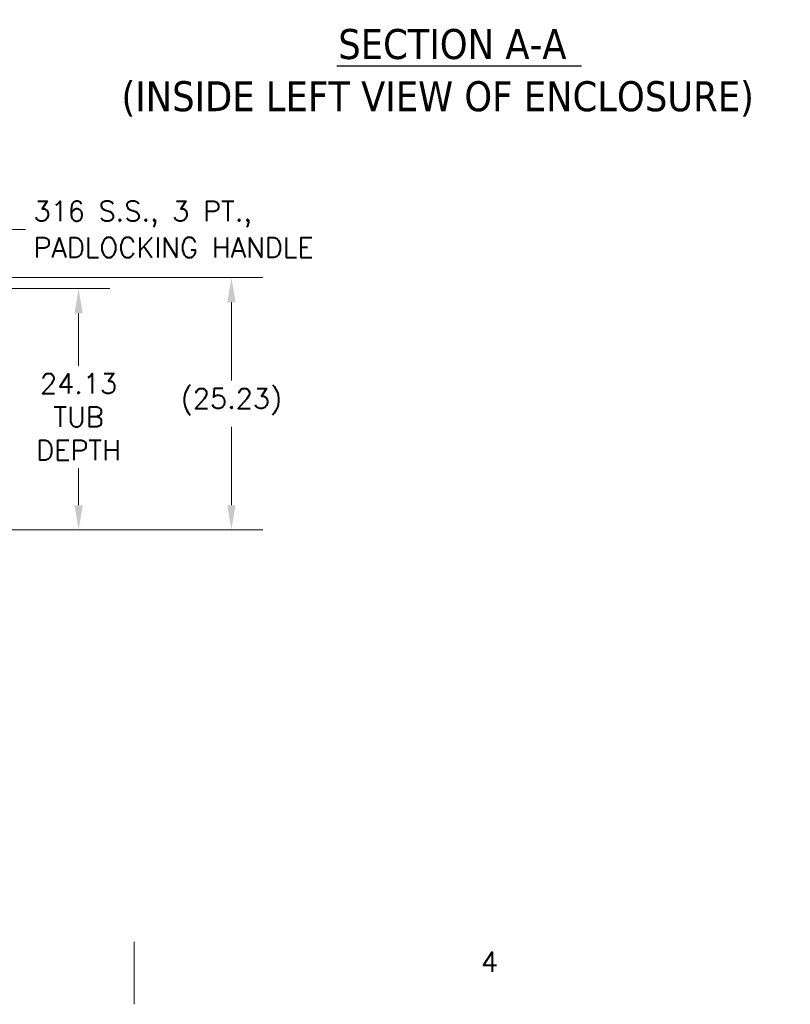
# Model space of a CAD drawing. Header units: inches. Extents: x 3 to 422, y 9 to 266.
# Tile 18 of 41: x 201 to 278, y 9 to 108. Entities that reach past the tile are written whole.
import ezdxf

# ---------------------------------------------------------------- set-up
doc = ezdxf.new("R2010")
doc.units = ezdxf.units.IN
doc.header["$LTSCALE"] = 25
doc.header["$MEASUREMENT"] = 0
doc.layers.get('0').update_dxf_attribs({"lineweight": 0})
for name, color, linetype, lineweight in [('Border (ANSI)', 7, 'Continuous', 5), ('Dimension (ANSI)', 7, 'Continuous', 5), ('Symbol (ANSI)', 7, 'Continuous', 5)]:
    doc.layers.add(name, color=color, linetype=linetype, lineweight=lineweight)
doc.styles.add('Note Text (ANSI)', font='RomanS.shx')
doc.styles.add('ROMANS', font='romans.shx')
doc.styles.add('Text Style168', font='tahoma.ttf')
doc.styles.add('Text Style29', font='tahoma.ttf')
doc.dimstyles.new('Default (ANSI)', dxfattribs={"dimscale": 25, "dimtxt": 0.08, "dimasz": 0.098425, "dimexe": 0.125, "dimexo": 0.0625, "dimgap": 0.031496, "dimtad": 0, "dimtih": 1, "dimtoh": 1, "dimrnd": 1e-08, "dimzin": 0, "dimdsep": 46, "dimtxsty": 'ROMANS', "dimcen": 0.09, "dimdle": 0.393701, "dimclrd": 256, "dimclre": 256, "dimclrt": 256, "dimadec": 0, "dimazin": 0, "dimtfac": 1.25, "dimtofl": 0, "dimtmove": 0, "dimatfit": 3, "dimfxl": 0, "dimtolj": 1, "dimtzin": 0, "dimlwd": -1, "dimlwe": -1, "dimarcsym": 0})
doc.dimstyles.new('Default (ANSI)$7', dxfattribs={"dimscale": 25, "dimtxt": 0.08, "dimasz": 0.098425, "dimexe": 0.125, "dimexo": 0.0625, "dimgap": 0.031496, "dimtad": 0, "dimtih": 1, "dimtoh": 1, "dimrnd": 1e-08, "dimzin": 0, "dimdsep": 46, "dimtxsty": 'ROMANS', "dimcen": 0.09, "dimdle": 0.393701, "dimclrd": 256, "dimclre": 256, "dimclrt": 256, "dimadec": 0, "dimazin": 0, "dimtfac": 1.25, "dimtofl": 0, "dimtmove": 0, "dimatfit": 3, "dimfxl": 0, "dimtolj": 1, "dimtzin": 0, "dimlwd": -1, "dimlwe": -1, "dimarcsym": 0})

# ---------------------------------------------------------------- blocks, each defined once
blk = doc.blocks.new('Borders Default Border')
at = {"layer": 'Border (ANSI)', "flags": 128}
blk.add_lwpolyline([(8.5, 0.37), (8.5, 0.62)], dxfattribs=at)
at = {"layer": 'Border (ANSI)', "insert": (9.8883, 0.5), "char_height": 0.08, "attachment_point": 7, "style": 'Note Text (ANSI)'}
blk.add_mtext('4', dxfattribs=at)
blk = doc.blocks.new('*D12')
at = {"layer": 'Defpoints', "color": 0}
for p in [(194.659, 80.83), (194.659, 56.705), (206.946, 56.705)]:
    blk.add_point(p, dxfattribs=at)
at = {"layer": 'Dimension (ANSI)'}
for p, q in [((196.222, 80.83), (210.071, 80.83)), ((206.946, 78.37), (206.946, 73.121)), ((206.946, 59.166), (206.946, 62.879)), ((196.222, 56.705), (210.071, 56.705))]:
    blk.add_line(p, q, dxfattribs=at)
for points in [[(206.536, 78.37), (207.356, 78.37), (206.946, 80.83)], [(206.536, 59.166), (207.356, 59.166), (206.946, 56.705)]]:
    blk.add_solid(points, dxfattribs=at)
at = {"layer": 'Dimension (ANSI)', "insert": (206.946, 68), "char_height": 2, "attachment_point": 5, "style": 'ROMANS'}
blk.add_mtext('\\A1;24.13\\PTUB\\PDEPTH', dxfattribs=at)
blk = doc.blocks.new('*D13')
at = {"layer": 'Defpoints', "color": 0}
for p in [(193.754, 81.932), (194.659, 56.705), (222.235, 56.705)]:
    blk.add_point(p, dxfattribs=at)
at = {"layer": 'Dimension (ANSI)'}
for p, q in [((195.316, 81.932), (225.36, 81.932)), ((222.235, 79.472), (222.235, 71.63)), ((222.235, 59.166), (222.235, 67.008)), ((196.222, 56.705), (225.36, 56.705))]:
    blk.add_line(p, q, dxfattribs=at)
for points in [[(221.825, 79.472), (222.645, 79.472), (222.235, 81.932)], [(221.825, 59.166), (222.645, 59.166), (222.235, 56.705)]]:
    blk.add_solid(points, dxfattribs=at)
at = {"layer": 'Dimension (ANSI)', "insert": (222.235, 70.843), "char_height": 2, "attachment_point": 2, "style": 'ROMANS'}
blk.add_mtext('\\A1;(25.23)', dxfattribs=at)

msp = doc.modelspace()

# ---------------------------------------------------------------- linework, layer by layer
at = {"layer": 'Symbol (ANSI)', "lineweight": 30}
msp.add_line((232.7669, 103.128), (257.2531, 103.128), dxfattribs=at)

# ---------------------------------------------------------------- block references
at = {"xscale": 25, "yscale": 25, "zscale": 25}
msp.add_blockref('Borders Default Border', (0, 0), dxfattribs=at)

# ---------------------------------------------------------------- texts
at = {"layer": 'Symbol (ANSI)', "char_height": 3, "attachment_point": 7}
for s, insert, style in [('SECTION A-A', (232.9205, 103.7398), 'Text Style168'), ('(INSIDE LEFT VIEW OF ENCLOSURE)', (211.2305, 98.0345), 'Text Style29')]:
    msp.add_mtext(s, dxfattribs=dict(at, insert=insert, style=style))
at = {"layer": 'Symbol (ANSI)', "insert": (202.4262, 86.7581), "char_height": 2, "width": 34.755592, "attachment_point": 4, "line_spacing_factor": 1.093904, "style": 'ROMANS'}
msp.add_mtext('{\\fRomanS|b0|i0;\\H2.0000;316 S.S., 3 PT.,\\PPADLOCKING HANDLE\\fromans|b0|i0;\\H2.0000; }', dxfattribs=at)

# ---------------------------------------------------------------- dimensions: what is measured, and where the dimension line sits
at = {"layer": 'Dimension (ANSI)'}
for base, p1, p2, text, override, picture, middle in [((222.2351, 56.7054), (193.7536, 81.9322), (194.6594, 56.7054), '(<>)', {"dimgap": 0.031496, "dimdec": 2, "dimtol": 0, "dimlim": 0, "dimtp": 0, "dimtm": 0, "dimtdec": 2, "dimatfit": 1}, '*D13', (222.2351, 69.3188)), ((206.9463060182, 56.7054318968), (194.6593948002, 80.8304318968), (194.6593948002, 56.7054318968), '<>\\PTUB\\PDEPTH', {"dimdec": 2, "dimtp": 0, "dimtm": 0, "dimtdec": 2, "dimatfit": 1}, '*D12', (206.9463060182, 67.9998057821))]:
    dim = msp.add_linear_dim(base=base, p1=p1, p2=p2, angle=90, text=text, dimstyle='Default (ANSI)', override=override, dxfattribs=at)
    dim.commit()
    dim.dimension.update_dxf_attribs({"geometry": picture, "text_midpoint": middle, "dimtype": 160})

# ---------------------------------------------------------------- leaders
at = {"layer": 'Symbol (ANSI)', "annotation_type": 0, "has_hookline": 1, "hookline_direction": 0, "text_width": 31.795}
msp.add_leader([(192.311, 82.6729), (199.1782, 86.7581), (201.6388, 86.7581)], dimstyle='Default (ANSI)$7', override={"dimtad": 0}, dxfattribs=at)

doc.saveas('drawing.dxf')
